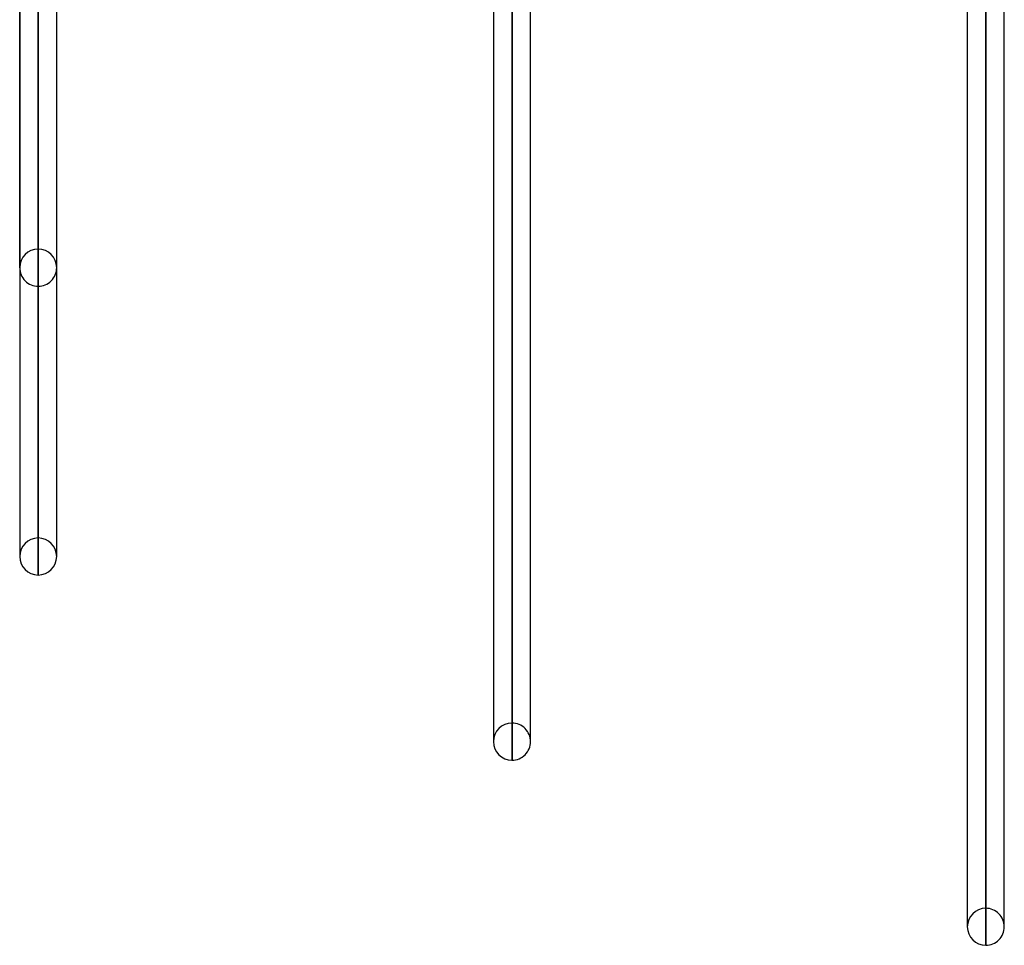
# Model space of a CAD drawing. Header units: millimetres. Extents: x -132 to 52, y -156 to 156.
# Tile 2 of 79: x -64 to -37, y -110 to -86. Entities that reach past the tile are written whole.
import ezdxf

# ---------------------------------------------------------------- set-up
doc = ezdxf.new("R2010")
doc.units = ezdxf.units.MM
doc.layers.add('MAIN-1', color=7, linetype='Continuous')

msp = doc.modelspace()

# ---------------------------------------------------------------- linework, layer by layer
at = {"layer": 'MAIN-1'}
for p, q in [((-63.25, -66.928), (-63.25, -91.7)), ((-63.75, -67.151), (-63.75, -92.2)), ((-62.75, -92.2), (-62.75, -67.151)), ((-63.25, -92.7), (-63.25, -67.636)), ((-63.25, -72.446), (-63.25, -99.5)), ((-63.75, -72.669), (-63.75, -99.888)), ((-63.75, -92.2), (-63.75, -72.669)), ((-63.75, -72.861), (-63.75, -100)), ((-62.75, -92.2), (-62.75, -72.777)), ((-62.75, -99.888), (-62.75, -72.777)), ((-63.25, -100.5), (-63.25, -73.062)), ((-63.25, -73.08), (-63.25, -100.5)), ((-62.75, -100), (-62.75, -73.218)), ((-50.45, -75.852), (-50.45, -104.5)), ((-50.95, -76.328), (-50.95, -104.882)), ((-49.95, -104.882), (-49.95, -76.314)), ((-50.95, -76.477), (-50.95, -105)), ((-50.45, -105.5), (-50.45, -76.598)), ((-50.45, -76.615), (-50.45, -105.5)), ((-49.95, -105), (-49.95, -76.753)), ((-37.65, -79.389), (-37.65, -109.5)), ((-38.15, -79.865), (-38.15, -109.876)), ((-38.15, -80.013), (-38.15, -110)), ((-37.15, -109.876), (-37.15, -79.873)), ((-37.65, -110.5), (-37.65, -80.117)), ((-37.65, -80.123), (-37.65, -110.5)), ((-37.15, -110), (-37.15, -80.123)), ((-63.75, -99.888), (-63.75, -100)), ((-62.75, -100), (-62.75, -99.888)), ((-50.95, -104.882), (-50.95, -105)), ((-49.95, -105), (-49.95, -104.882)), ((-38.15, -109.876), (-38.15, -110)), ((-37.15, -110), (-37.15, -109.876))]:
    msp.add_line(p, q, dxfattribs=at)
for centre, start, end in [((-63.25, -92.2), 90, 179.9997), ((-63.25, -92.2), 0.0003, 90), ((-63.25, -92.2), 179.9997, 270), ((-63.25, -92.2), 270, 0.0003), ((-63.25, -100), 90, 180), ((-63.25, -100), 0, 90), ((-63.25, -100), 180, 270), ((-63.25, -100), 270, 0), ((-50.45, -105), 90.0001, 180), ((-50.45, -105), 0, 90.0001), ((-50.45, -105), 180, 269.9999), ((-50.45, -105), 269.9999, 0), ((-37.65, -110), 90.0002, 180), ((-37.65, -110), 0, 90.0002), ((-37.65, -110), 180, 269.9998), ((-37.65, -110), 269.9998, 0)]:
    msp.add_arc(centre, 0.5, start, end, dxfattribs=at)

doc.saveas('drawing.dxf')
